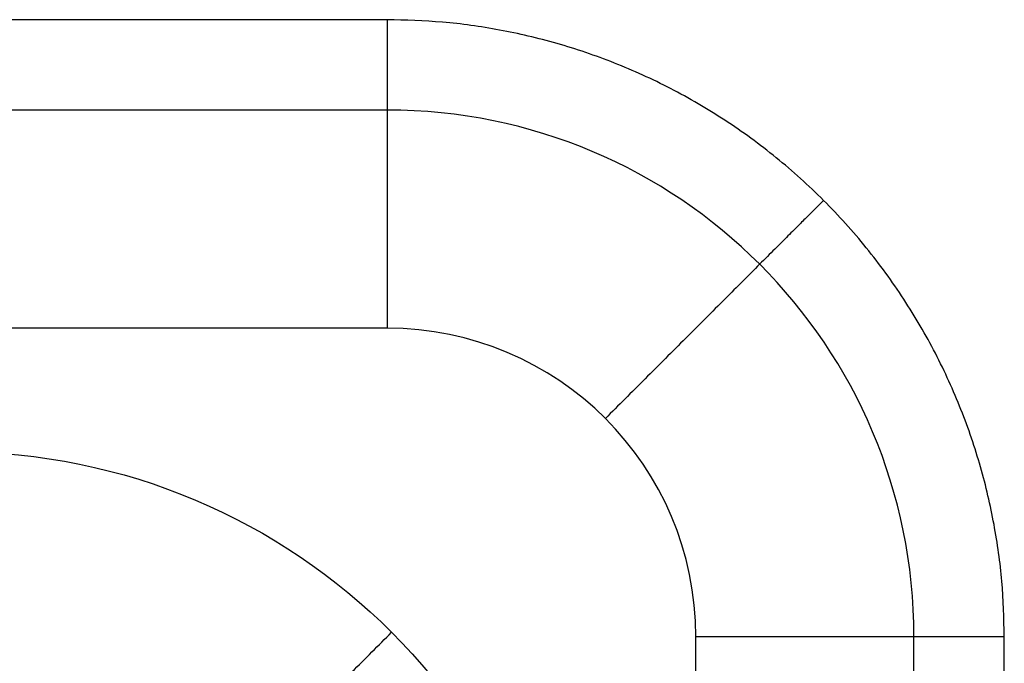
# Model space of a CAD drawing. Header units: millimetres. Extents: x 2731 to 5731, y -9408 to -7904.
# Tile 64 of 64: x 5572 to 5731, y -8010 to -7906. Entities that reach past the tile are written whole.
import ezdxf

# ---------------------------------------------------------------- set-up
doc = ezdxf.new("R2010")
doc.units = ezdxf.units.MM
doc.layers.add('COMPO3', color=7, linetype='Continuous', true_color=0x000000)

msp = doc.modelspace()

# ---------------------------------------------------------------- linework, layer by layer
at = {"layer": 'COMPO3'}
for p, q in [((5631.08, -7955.79), (4281.08, -7955.79)), ((5681.08, -8775.79), (5681.08, -8005.79))]:
    msp.add_line(p, q, dxfattribs=at)
for centre, radius in [((5631.08, -8005.79, -14.64), 85.36), ((5631.08, -8005.79), 50)]:
    msp.add_arc(centre, radius, 360, 90, dxfattribs=at)
at = {"layer": 'COMPO3', "extrusion": (0, 0, -1)}
msp.add_arc((-5561.08, -8075.79), 100, 90, 180, dxfattribs=at)
at = {"layer": 'COMPO3'}
for points in [[(5631.08, -7905.79, -750), (4946.08, -7905.79, -750), (4261.08, -7905.79, -750)], [(5631.08, -7905.79, -50), (4946.08, -7905.79, -50), (4261.08, -7905.79, -50)], [(5631.08, -7905.79, -375), (4946.08, -7905.79, -375), (4261.08, -7905.79, -375)], [(5631.08, -7905.79, -50), (5631.08, -7905.79, -400), (5631.08, -7905.79, -750)], [(5631.08, -7920.43, -14.64), (4949.01, -7920.43, -14.64), (4266.94, -7920.43, -14.64)], [(5701.79, -7935.08, -50), (5701.79, -7935.08, -400), (5701.79, -7935.08, -750)], [(5716.43, -8789.93, -14.64), (5716.43, -8397.86, -14.64), (5716.43, -8005.79, -14.64)], [(5731.08, -8795.79, -750), (5731.08, -8400.79, -750), (5731.08, -8005.79, -750)], [(5731.08, -8005.79, -50), (5731.08, -8005.79, -400), (5731.08, -8005.79, -750)], [(5731.08, -8795.79, -50), (5731.08, -8400.79, -50), (5731.08, -8005.79, -50)], [(5731.08, -8795.79, -375), (5731.08, -8400.79, -375), (5731.08, -8005.79, -375)]]:
    msp.add_open_spline(points, degree=2, dxfattribs=at)
for points in [[(5731.08, -8005.79, -750), (5731.08, -7905.79, -750), (5631.08, -7905.79, -750)], [(5731.08, -8005.79, -50), (5731.08, -7905.79, -50), (5631.08, -7905.79, -50)], [(5631.08, -7905.79, -50), (5631.08, -7905.79), (5631.08, -7955.79)], [(5731.08, -8005.79, -375), (5731.08, -7905.79, -375), (5631.08, -7905.79, -375)], [(5701.79, -7935.08, -50), (5701.79, -7935.08), (5666.44, -7970.43)], [(5596.44, -8040.43, -50), (5596.44, -8040.43), (5631.79, -8005.08)], [(5731.08, -8005.79, -50), (5731.08, -8005.79), (5681.08, -8005.79)]]:
    msp.add_rational_spline(points, [1, 0.707106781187, 1], degree=2, dxfattribs=at)

doc.saveas('drawing.dxf')
